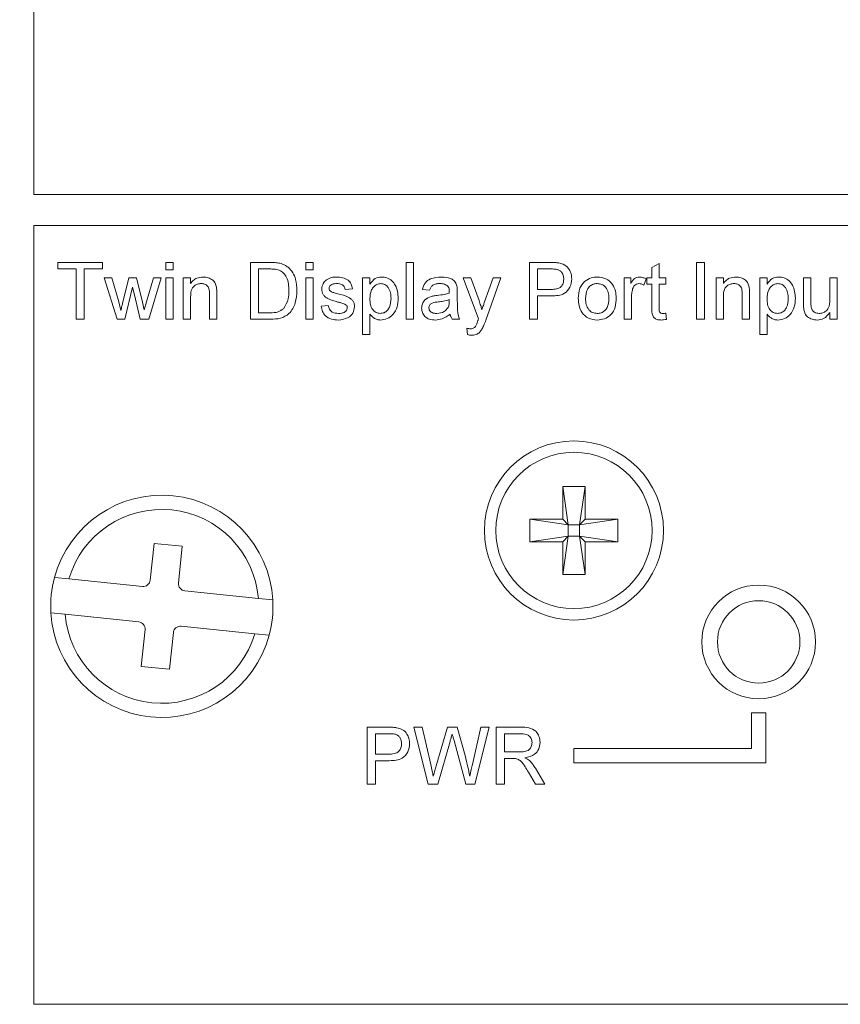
# Model space of a CAD drawing. Header units: millimetres. Extents: x 0 to 1118, y 0 to 864.
# Tile 92 of 256: x 161 to 168, y 414 to 423. Entities that reach past the tile are written whole.
import ezdxf

# ---------------------------------------------------------------- set-up
doc = ezdxf.new("R2010")
doc.units = ezdxf.units.MM
doc.dimstyles.new('SLDDIMSTYLE5', dxfattribs={"dimtxt": 0.18, "dimasz": 3.302, "dimexe": 0, "dimexo": 0.0625, "dimgap": 0, "dimtad": 0, "dimtih": 1, "dimtoh": 1, "dimdec": 0, "dimrnd": 1e-09, "dimzin": 0, "dimdsep": 46, "dimtxsty": 'Standard', "dimsah": 1, "dimcen": 0.09, "dimadec": 0, "dimazin": 0, "dimtfac": 3.302, "dimtdec": 0, "dimtofl": 0, "dimtmove": 0, "dimatfit": 3, "dimfxl": 1, "dimfrac": 2, "dimtolj": 1, "dimtzin": 0, "dimarcsym": 0})

msp = doc.modelspace()

# ---------------------------------------------------------------- linework, layer by layer
at = {"color": 7, "linetype": 'Continuous', "lineweight": 15}
for p, q in [((160.8722, 421.1499), (160.8722, 427.9999)), ((160.8722, 421.1499), (197.1222, 421.1499)), ((160.8722, 414.0262), (160.8722, 420.8762)), ((160.8722, 420.8762), (197.1222, 420.8762)), ((165.5234, 418.5812), (165.7209, 418.5812)), ((165.5234, 418.2925), (165.5234, 418.5812)), ((165.5234, 418.5812), (165.5728, 418.2431)), ((165.7209, 418.5812), (165.6715, 418.2431)), ((165.7209, 418.5812), (165.7209, 418.2925)), ((165.2347, 418.2925), (165.5234, 418.2925)), ((165.2347, 418.2925), (165.5728, 418.2431)), ((165.2347, 418.095), (165.2347, 418.2925)), ((165.5728, 418.2431), (165.5234, 418.2925)), ((165.7209, 418.2925), (165.6715, 418.2431)), ((166.0097, 418.2925), (165.6715, 418.2431)), ((165.7209, 418.2925), (166.0097, 418.2925)), ((166.0097, 418.2925), (166.0097, 418.095)), ((165.5728, 418.2431), (165.6715, 418.2431)), ((165.5728, 418.1443), (165.5728, 418.2431)), ((165.6715, 418.2431), (165.6715, 418.1443)), ((165.2347, 418.095), (165.5728, 418.1443)), ((165.5234, 418.095), (165.5728, 418.1443)), ((165.5234, 417.8062), (165.5728, 418.1443)), ((165.6715, 418.1443), (165.5728, 418.1443)), ((166.0097, 418.095), (165.6715, 418.1443)), ((165.6715, 418.1443), (165.7209, 418.095)), ((165.7209, 417.8062), (165.6715, 418.1443)), ((161.9287, 418.0799), (161.8953, 417.7566)), ((162.1773, 418.0542), (161.9287, 418.0799)), ((162.144, 417.7309), (162.1773, 418.0542)), ((165.5234, 418.095), (165.2347, 418.095)), ((165.5234, 417.8062), (165.5234, 418.095)), ((165.7209, 418.095), (165.7209, 417.8062)), ((166.0097, 418.095), (165.7209, 418.095)), ((161.1796, 417.7677), (161.0534, 417.7807)), ((161.8267, 417.7008), (161.1796, 417.7677)), ((165.7209, 417.8062), (165.5234, 417.8062)), ((162.8468, 417.5955), (162.1997, 417.6623)), ((162.973, 417.5825), (162.8468, 417.5955)), ((161.0213, 417.4698), (161.1475, 417.4568)), ((161.1475, 417.4568), (161.7946, 417.39)), ((162.1676, 417.3515), (162.8148, 417.2847)), ((161.8504, 417.3214), (161.817, 416.9981)), ((162.0657, 416.9725), (162.099, 417.2957)), ((162.8148, 417.2847), (162.941, 417.2716)), ((161.817, 416.9981), (162.0657, 416.9725)), ((160.8722, 414.0262), (197.1222, 414.0262))]:
    msp.add_line(p, q, dxfattribs=at)
at = {"color": 9, "linetype": 'Continuous', "lineweight": 0}
for p, q in [((161.0837, 420.4935), (161.0837, 420.5512)), ((161.0837, 420.5512), (161.4747, 420.5512)), ((161.4747, 420.5512), (161.4747, 420.4935)), ((162.0324, 420.4871), (162.0324, 420.5512)), ((162.0324, 420.5512), (162.0965, 420.5512)), ((162.0965, 420.5512), (162.0965, 420.4871)), ((162.776, 420.5512), (162.947, 420.5512)), ((162.776, 420.0512), (162.776, 420.5512)), ((163.2632, 420.4871), (163.2632, 420.5512)), ((163.2632, 420.5512), (163.3273, 420.5512)), ((163.3273, 420.5512), (163.3273, 420.4871)), ((164.1478, 420.5512), (164.2119, 420.5512)), ((164.1478, 420.0512), (164.1478, 420.5512)), ((164.2119, 420.5512), (164.2119, 420.0512)), ((165.2311, 420.5512), (165.4148, 420.5512)), ((165.2311, 420.0512), (165.2311, 420.5512)), ((166.3081, 420.5055), (166.3722, 420.542)), ((166.3722, 420.542), (166.3722, 420.4166)), ((166.6991, 420.5512), (166.7696, 420.5512)), ((166.6991, 420.0512), (166.6991, 420.5512)), ((166.7696, 420.5512), (166.7696, 420.0512)), ((161.244, 420.4935), (161.0837, 420.4935)), ((161.244, 420.0512), (161.244, 420.4935)), ((161.4747, 420.4935), (161.3145, 420.4935)), ((161.3145, 420.4935), (161.3145, 420.0512)), ((162.0965, 420.4871), (162.0324, 420.4871)), ((162.8465, 420.4935), (162.8465, 420.1089)), ((162.9479, 420.4935), (162.8465, 420.4935)), ((163.3273, 420.4871), (163.2632, 420.4871)), ((165.3017, 420.4935), (165.3017, 420.314)), ((165.421, 420.4935), (165.3017, 420.4935)), ((166.3081, 420.4166), (166.3081, 420.5055)), ((161.6048, 420.0512), (161.4908, 420.4166)), ((161.4908, 420.4166), (161.5575, 420.4166)), ((161.5575, 420.4166), (161.6186, 420.2036)), ((161.6539, 420.2004), (161.708, 420.4166)), ((161.708, 420.4166), (161.7743, 420.4166)), ((161.7743, 420.4166), (161.8281, 420.2016)), ((161.8623, 420.2041), (161.9239, 420.4166)), ((161.9908, 420.4166), (161.8825, 420.0512)), ((161.9239, 420.4166), (161.9908, 420.4166)), ((162.0324, 420.4166), (162.0965, 420.4166)), ((162.0324, 420.0512), (162.0324, 420.4166)), ((162.0965, 420.4166), (162.0965, 420.0512)), ((162.1863, 420.4166), (162.2504, 420.4166)), ((162.1863, 420.0512), (162.1863, 420.4166)), ((162.2504, 420.4166), (162.2504, 420.3656)), ((163.2632, 420.0512), (163.2632, 420.4166)), ((163.2632, 420.4166), (163.3273, 420.4166)), ((163.3273, 420.4166), (163.3273, 420.0512)), ((163.7632, 419.9166), (163.7632, 420.4166)), ((163.7632, 420.4166), (163.8273, 420.4166)), ((163.8273, 420.4166), (163.8273, 420.3586)), ((164.7824, 420.0543), (164.6478, 420.4166)), ((164.6478, 420.4166), (164.7156, 420.4166)), ((164.7156, 420.4166), (164.7873, 420.2159)), ((164.8361, 420.2036), (164.9106, 420.4166)), ((164.9781, 420.4166), (164.8472, 420.0426)), ((164.9106, 420.4166), (164.9781, 420.4166)), ((166.0645, 420.4166), (166.1222, 420.4166)), ((166.0645, 420.0512), (166.0645, 420.4166)), ((166.1222, 420.4166), (166.1222, 420.3656)), ((166.2568, 420.4058), (166.2367, 420.3502)), ((166.2632, 420.4166), (166.3081, 420.4166)), ((166.2632, 420.3589), (166.2632, 420.4166)), ((166.3081, 420.3589), (166.2632, 420.3589)), ((166.3081, 420.1538), (166.3081, 420.3589)), ((166.3722, 420.4166), (166.4299, 420.4166)), ((166.3722, 420.3589), (166.3722, 420.1515)), ((166.4299, 420.3589), (166.3722, 420.3589)), ((166.4299, 420.4166), (166.4299, 420.3589)), ((166.8722, 420.4166), (166.9363, 420.4166)), ((166.8722, 420.0512), (166.8722, 420.4166)), ((166.9363, 420.4166), (166.9363, 420.3656)), ((167.2568, 420.4166), (167.3209, 420.4166)), ((167.2568, 419.9166), (167.2568, 420.4166)), ((167.3209, 420.4166), (167.3209, 420.3586)), ((167.6414, 420.4166), (167.7055, 420.4166)), ((167.6414, 420.1913), (167.6414, 420.4166)), ((167.7055, 420.4166), (167.7055, 420.2178)), ((167.8722, 420.4166), (167.9363, 420.4166)), ((167.8722, 420.2246), (167.8722, 420.4166)), ((167.9363, 420.4166), (167.9363, 420.0512)), ((161.7408, 420.3322), (161.6734, 420.0512)), ((161.7558, 420.2662), (161.7408, 420.3322)), ((162.417, 420.0512), (162.417, 420.2693)), ((162.4811, 420.2747), (162.4811, 420.0512)), ((163.6735, 420.3204), (163.6093, 420.314)), ((164.3529, 420.3076), (164.2888, 420.314)), ((164.5965, 420.288), (164.5965, 420.2098)), ((165.3017, 420.314), (165.4222, 420.314)), ((167.1029, 420.0512), (167.1029, 420.2693)), ((167.167, 420.2747), (167.167, 420.0512)), ((161.6186, 420.2036), (161.637, 420.1272)), ((161.808, 420.0512), (161.7558, 420.2662)), ((161.8281, 420.2016), (161.8433, 420.1348)), ((161.8433, 420.1348), (161.8623, 420.2041)), ((162.2504, 420.2471), (162.2504, 420.0512)), ((164.5257, 420.2056), (164.526, 420.2242)), ((165.4242, 420.2563), (165.3017, 420.2563)), ((165.3017, 420.2563), (165.3017, 420.0512)), ((166.1286, 420.2453), (166.1286, 420.0512)), ((166.9363, 420.2471), (166.9363, 420.0512)), ((162.8465, 420.1089), (162.9496, 420.1089)), ((163.3978, 420.1666), (163.4619, 420.173)), ((163.8273, 420.097), (163.8273, 419.9166)), ((166.4299, 420.1041), (166.4363, 420.0503)), ((167.3209, 420.097), (167.3209, 419.9166)), ((167.8722, 420.0512), (167.8722, 420.1109)), ((161.3145, 420.0512), (161.244, 420.0512)), ((161.6734, 420.0512), (161.6048, 420.0512)), ((161.8825, 420.0512), (161.808, 420.0512)), ((162.0965, 420.0512), (162.0324, 420.0512)), ((162.2504, 420.0512), (162.1863, 420.0512)), ((162.4811, 420.0512), (162.417, 420.0512)), ((162.9551, 420.0512), (162.776, 420.0512)), ((163.3273, 420.0512), (163.2632, 420.0512)), ((164.2119, 420.0512), (164.1478, 420.0512)), ((164.6158, 420.0512), (164.5517, 420.0512)), ((165.3017, 420.0512), (165.2311, 420.0512)), ((166.1286, 420.0512), (166.0645, 420.0512)), ((166.7696, 420.0512), (166.6991, 420.0512)), ((166.9363, 420.0512), (166.8722, 420.0512)), ((167.167, 420.0512), (167.1029, 420.0512)), ((167.9363, 420.0512), (167.8722, 420.0512)), ((164.6863, 419.9174), (164.6799, 419.9732)), ((163.8273, 419.9166), (163.7632, 419.9166)), ((167.3209, 419.9166), (167.2568, 419.9166)), ((167.3097, 416.5887), (167.1847, 416.5887)), ((167.1847, 416.5887), (167.1847, 416.2762)), ((167.3097, 416.1512), (167.3097, 416.5887)), ((163.8049, 416.4637), (163.9886, 416.4637)), ((163.8049, 415.9637), (163.8049, 416.4637)), ((164.2151, 416.4637), (164.2879, 416.4637)), ((164.341, 415.9637), (164.2151, 416.4637)), ((164.2879, 416.4637), (164.3622, 416.1348)), ((164.4107, 416.1224), (164.5095, 416.4637)), ((164.5095, 416.4637), (164.5943, 416.4637)), ((164.5943, 416.4637), (164.6657, 416.2132)), ((164.7287, 416.1367), (164.8026, 416.4637)), ((164.8754, 416.4637), (164.7494, 415.9637)), ((164.8026, 416.4637), (164.8754, 416.4637)), ((164.9395, 415.9637), (164.9395, 416.4637)), ((164.9395, 416.4637), (165.1564, 416.4637)), ((163.9948, 416.406), (163.8754, 416.406)), ((163.8754, 416.406), (163.8754, 416.2265)), ((165.159, 416.406), (165.01, 416.406)), ((165.01, 416.406), (165.01, 416.2457)), ((164.5327, 416.3378), (164.4245, 415.9637)), ((164.6718, 415.9637), (164.5674, 416.3458)), ((163.8754, 416.2265), (163.996, 416.2265)), ((165.01, 416.2457), (165.1439, 416.2457)), ((167.1847, 416.2762), (165.6222, 416.2762)), ((165.6222, 416.2762), (165.6222, 416.1512)), ((163.9979, 416.1688), (163.8754, 416.1688)), ((163.8754, 416.1688), (163.8754, 415.9637)), ((165.0822, 416.188), (165.01, 416.188)), ((165.01, 416.188), (165.01, 415.9637)), ((165.6222, 416.1512), (167.3097, 416.1512)), ((165.2842, 415.9637), (165.2219, 416.0692)), ((165.283, 416.1017), (165.3651, 415.9637)), ((163.8754, 415.9637), (163.8049, 415.9637)), ((164.4245, 415.9637), (164.341, 415.9637)), ((164.7494, 415.9637), (164.6718, 415.9637)), ((165.01, 415.9637), (164.9395, 415.9637)), ((165.3651, 415.9637), (165.2842, 415.9637))]:
    msp.add_line(p, q, dxfattribs=at)
at = {"color": 7, "linetype": 'Continuous', "lineweight": 15}
for centre, radius in [((165.6222, 418.1937), 0.7875), ((165.6222, 418.1937), 0.6875), ((167.2472, 417.2137), 0.5), ((167.2472, 417.2137), 0.3625)]:
    msp.add_circle(centre, radius, dxfattribs=at)
for centre, radius, start, end in [((161.9972, 417.5262), 0.9775, 3.30348, 164.9075), ((161.9972, 417.5262), 0.8525, 4.66662, 163.54436), ((161.9972, 417.5262), 0.9775, 164.9075, 183.30348), ((161.8331, 417.763), 0.0625, 264.10549, 354.10549), ((162.2061, 417.7245), 0.0625, 174.10549, 264.10549), ((161.9972, 417.5262), 0.9775, 344.9075, 3.30348), ((161.9972, 417.5262), 0.9775, 183.30348, 344.9075), ((161.9972, 417.5262), 0.8525, 184.66662, 343.54436), ((161.7882, 417.3278), 0.0625, 354.10549, 84.10549), ((162.1612, 417.2893), 0.0625, 84.10549, 174.10549)]:
    msp.add_arc(centre, radius, start, end, dxfattribs=at)
at = {"color": 9, "linetype": 'Continuous', "lineweight": 0}
for points, knots in [([(162.947, 420.5512), (162.9636, 420.5511), (162.9932, 420.551), (163.0225, 420.5461), (163.0353, 420.544)], [0, 0, 0, 0, 0.560192, 1, 1, 1, 1]), ([(163.0353, 420.544), (163.0501, 420.5397), (163.0766, 420.5321), (163.0984, 420.5155), (163.108, 420.5082)], [0, 0, 0, 0, 0.559847, 1, 1, 1, 1]), ([(165.4148, 420.5512), (165.4287, 420.5511), (165.4535, 420.551), (165.4781, 420.5479), (165.489, 420.5465)], [0, 0, 0, 0, 0.560126, 1, 1, 1, 1]), ([(165.489, 420.5465), (165.5071, 420.542), (165.5432, 420.5332), (165.5805, 420.4948), (165.5998, 420.4509), (165.6019, 420.4219), (165.6029, 420.4074)], [0, 0, 0, 0, 0.280026, 0.55891, 0.779398, 1, 1, 1, 1]), ([(163.0305, 420.4832), (163.0153, 420.4869), (162.9881, 420.4935), (162.9602, 420.4935), (162.9479, 420.4935)], [0, 0, 0, 0, 0.5592592, 1, 1, 1, 1]), ([(163.1158, 420.305), (163.1135, 420.3446), (163.1104, 420.4), (163.0704, 420.4597), (163.0438, 420.4753), (163.0305, 420.4832)], [0, 0, 0, 0, 0.559149, 0.780038, 1, 1, 1, 1]), ([(163.108, 420.5082), (163.1227, 420.493), (163.1522, 420.4625), (163.1807, 420.3911), (163.1842, 420.337), (163.1863, 420.3039)], [0, 0, 0, 0, 0.2797639, 0.5599269, 1, 1, 1, 1]), ([(165.4786, 420.4891), (165.468, 420.4907), (165.4489, 420.4936), (165.4295, 420.4935), (165.421, 420.4935)], [0, 0, 0, 0, 0.5595926, 1, 1, 1, 1]), ([(165.5324, 420.4054), (165.5318, 420.4154), (165.5305, 420.4354), (165.5182, 420.4609), (165.5006, 420.4802), (165.4859, 420.4861), (165.4786, 420.4891)], [0, 0, 0, 0, 0.280261, 0.560064, 0.78015, 1, 1, 1, 1]), ([(162.2504, 420.3656), (162.2579, 420.3752), (162.2729, 420.3945), (162.3108, 420.4183), (162.3424, 420.4212), (162.3617, 420.423)], [0, 0, 0, 0, 0.280559, 0.560831, 1, 1, 1, 1]), ([(162.3438, 420.3653), (162.3331, 420.3644), (162.3117, 420.3626), (162.2826, 420.3472), (162.252, 420.3103), (162.251, 420.2732), (162.2504, 420.2471)], [0, 0, 0, 0, 0.187267, 0.374348, 0.560535, 1, 1, 1, 1]), ([(162.417, 420.2693), (162.4169, 420.2823), (162.4168, 420.308), (162.4036, 420.3434), (162.3743, 420.3625), (162.354, 420.3644), (162.3438, 420.3653)], [0, 0, 0, 0, 0.2816739, 0.5597766, 0.7795873, 1, 1, 1, 1]), ([(162.3617, 420.423), (162.3766, 420.4217), (162.4064, 420.4193), (162.4448, 420.4001), (162.4688, 420.3688), (162.4748, 420.346), (162.4778, 420.3346)], [0, 0, 0, 0, 0.280228, 0.55997, 0.779631, 1, 1, 1, 1]), ([(163.4042, 420.317), (163.4066, 420.3347), (163.4109, 420.3663), (163.4341, 420.3878), (163.4444, 420.3973)], [0, 0, 0, 0, 0.55893, 1, 1, 1, 1]), ([(163.4444, 420.3973), (163.4601, 420.4057), (163.4882, 420.4207), (163.5199, 420.4223), (163.5338, 420.423)], [0, 0, 0, 0, 0.558943, 1, 1, 1, 1]), ([(163.5385, 420.3653), (163.523, 420.3649), (163.4997, 420.3644), (163.4776, 420.3481), (163.4694, 420.335), (163.4687, 420.3273), (163.4683, 420.3235)], [0, 0, 0, 0, 0.4997555, 0.7490898, 0.8745907, 1, 1, 1, 1]), ([(163.5338, 420.423), (163.5518, 420.4219), (163.5876, 420.4197), (163.6356, 420.4002), (163.6651, 420.3622), (163.6707, 420.3344), (163.6735, 420.3204)], [0, 0, 0, 0, 0.280728, 0.560417, 0.779447, 1, 1, 1, 1]), ([(163.6093, 420.314), (163.6071, 420.3228), (163.6025, 420.3405), (163.5764, 420.3626), (163.5529, 420.3643), (163.5385, 420.3653)], [0, 0, 0, 0, 0.280295, 0.560218, 1, 1, 1, 1]), ([(163.8273, 420.3586), (163.8414, 420.3789), (163.8666, 420.4151), (163.9098, 420.4206), (163.9289, 420.423)], [0, 0, 0, 0, 0.560161, 1, 1, 1, 1]), ([(163.9217, 420.3653), (163.9104, 420.3637), (163.8875, 420.3606), (163.8604, 420.3382), (163.8314, 420.2973), (163.829, 420.2583), (163.8273, 420.2309)], [0, 0, 0, 0, 0.186311, 0.373283, 0.560513, 1, 1, 1, 1]), ([(164.0132, 420.2357), (164.0126, 420.2523), (164.0113, 420.2854), (163.9931, 420.3289), (163.9608, 420.3595), (163.9348, 420.3633), (163.9217, 420.3653)], [0, 0, 0, 0, 0.2812814, 0.5609507, 0.7809137, 1, 1, 1, 1]), ([(163.9289, 420.423), (163.9456, 420.4215), (163.9789, 420.4186), (164.0226, 420.3915), (164.0677, 420.3332), (164.0734, 420.2764), (164.0773, 420.2366)], [0, 0, 0, 0, 0.187094, 0.374053, 0.561104, 1, 1, 1, 1]), ([(164.2888, 420.314), (164.2947, 420.3339), (164.3064, 420.3735), (164.3697, 420.4178), (164.4222, 420.421), (164.4544, 420.423)], [0, 0, 0, 0, 0.28043, 0.559303, 1, 1, 1, 1]), ([(164.4429, 420.3653), (164.4319, 420.3649), (164.4102, 420.3642), (164.3799, 420.3546), (164.3614, 420.332), (164.3557, 420.3157), (164.3529, 420.3076)], [0, 0, 0, 0, 0.280855, 0.559743, 0.779493, 1, 1, 1, 1]), ([(164.5095, 420.3459), (164.4979, 420.3526), (164.4772, 420.3646), (164.4534, 420.3651), (164.4429, 420.3653)], [0, 0, 0, 0, 0.557891, 1, 1, 1, 1]), ([(164.4544, 420.423), (164.4878, 420.4212), (164.5343, 420.4187), (164.5822, 420.3804), (164.5897, 420.3554), (164.5934, 420.3428)], [0, 0, 0, 0, 0.559243, 0.779194, 1, 1, 1, 1]), ([(165.4222, 420.314), (165.4376, 420.3145), (165.4681, 420.3156), (165.5091, 420.3337), (165.53, 420.3693), (165.5316, 420.3934), (165.5324, 420.4054)], [0, 0, 0, 0, 0.281394, 0.559752, 0.779354, 1, 1, 1, 1]), ([(165.6029, 420.4074), (165.6003, 420.3824), (165.595, 420.3325), (165.5312, 420.2604), (165.4648, 420.2578), (165.4242, 420.2563)], [0, 0, 0, 0, 0.280751, 0.559711, 1, 1, 1, 1]), ([(165.6606, 420.2339), (165.6621, 420.2653), (165.6646, 420.3212), (165.7001, 420.364), (165.7156, 420.3828)], [0, 0, 0, 0, 0.560964, 1, 1, 1, 1]), ([(165.7156, 420.3828), (165.7346, 420.3959), (165.7685, 420.4195), (165.8094, 420.4219), (165.8275, 420.423)], [0, 0, 0, 0, 0.559017, 1, 1, 1, 1]), ([(165.8275, 420.3653), (165.8157, 420.3643), (165.7923, 420.3622), (165.7616, 420.3432), (165.7292, 420.3026), (165.7266, 420.2623), (165.7247, 420.2341)], [0, 0, 0, 0, 0.187144, 0.37403, 0.561094, 1, 1, 1, 1]), ([(165.8275, 420.423), (165.8538, 420.4201), (165.9063, 420.4143), (165.9634, 420.363), (165.9907, 420.3007), (165.9929, 420.2596), (165.994, 420.239)], [0, 0, 0, 0, 0.279557, 0.558597, 0.77899, 1, 1, 1, 1]), ([(165.9299, 420.236), (165.9291, 420.2534), (165.9275, 420.2881), (165.905, 420.3324), (165.8685, 420.3608), (165.8412, 420.3638), (165.8275, 420.3653)], [0, 0, 0, 0, 0.281064, 0.56032, 0.780183, 1, 1, 1, 1]), ([(166.1222, 420.3656), (166.1318, 420.3819), (166.1451, 420.4046), (166.1749, 420.421), (166.1895, 420.4223), (166.1968, 420.423)], [0, 0, 0, 0, 0.5596, 0.779781, 1, 1, 1, 1]), ([(166.1943, 420.3653), (166.187, 420.3644), (166.1724, 420.3626), (166.1505, 420.3466), (166.143, 420.3291), (166.1385, 420.3185)], [0, 0, 0, 0, 0.280342, 0.5609159, 1, 1, 1, 1]), ([(166.2367, 420.3502), (166.2294, 420.3549), (166.2164, 420.3632), (166.201, 420.3646), (166.1943, 420.3653)], [0, 0, 0, 0, 0.560107, 1, 1, 1, 1]), ([(166.1968, 420.423), (166.2086, 420.4218), (166.2297, 420.4198), (166.2485, 420.4101), (166.2568, 420.4058)], [0, 0, 0, 0, 0.5595238, 1, 1, 1, 1]), ([(166.9363, 420.3656), (166.9438, 420.3752), (166.9588, 420.3945), (166.9967, 420.4183), (167.0283, 420.4212), (167.0475, 420.423)], [0, 0, 0, 0, 0.280559, 0.560831, 1, 1, 1, 1]), ([(167.0297, 420.3653), (167.019, 420.3644), (166.9976, 420.3626), (166.9685, 420.3472), (166.9379, 420.3103), (166.9369, 420.2732), (166.9363, 420.2471)], [0, 0, 0, 0, 0.187267, 0.374348, 0.560535, 1, 1, 1, 1]), ([(167.1029, 420.2693), (167.1028, 420.2823), (167.1026, 420.308), (167.0895, 420.3434), (167.0602, 420.3625), (167.0399, 420.3644), (167.0297, 420.3653)], [0, 0, 0, 0, 0.2816739, 0.5597766, 0.7795873, 1, 1, 1, 1]), ([(167.0475, 420.423), (167.0625, 420.4217), (167.0923, 420.4193), (167.1307, 420.4001), (167.1547, 420.3688), (167.1607, 420.346), (167.1637, 420.3346)], [0, 0, 0, 0, 0.280228, 0.55997, 0.779631, 1, 1, 1, 1]), ([(167.3209, 420.3586), (167.335, 420.3789), (167.3602, 420.4151), (167.4034, 420.4206), (167.4224, 420.423)], [0, 0, 0, 0, 0.560161, 1, 1, 1, 1]), ([(167.4153, 420.3653), (167.4039, 420.3637), (167.3811, 420.3606), (167.3539, 420.3382), (167.325, 420.2973), (167.3226, 420.2583), (167.3209, 420.2309)], [0, 0, 0, 0, 0.18631, 0.373297, 0.560515, 1, 1, 1, 1]), ([(167.5068, 420.2357), (167.5061, 420.2523), (167.5049, 420.2854), (167.4867, 420.3289), (167.4544, 420.3595), (167.4284, 420.3633), (167.4153, 420.3653)], [0, 0, 0, 0, 0.281283, 0.560965, 0.780931, 1, 1, 1, 1]), ([(167.4224, 420.423), (167.4391, 420.4215), (167.4725, 420.4186), (167.5162, 420.3915), (167.5613, 420.3332), (167.5669, 420.2764), (167.5709, 420.2366)], [0, 0, 0, 0, 0.18708, 0.374052, 0.561103, 1, 1, 1, 1]), ([(162.4778, 420.3346), (162.479, 420.3235), (162.4811, 420.3036), (162.4811, 420.2835), (162.4811, 420.2747)], [0, 0, 0, 0, 0.559791, 1, 1, 1, 1]), ([(163.1863, 420.3039), (163.1838, 420.2674), (163.1787, 420.1946), (163.1278, 420.1005), (163.0415, 420.0547), (162.984, 420.0524), (162.9551, 420.0512)], [0, 0, 0, 0, 0.280839, 0.559948, 0.779069, 1, 1, 1, 1]), ([(163.0677, 420.1442), (163.0844, 420.1719), (163.1144, 420.2217), (163.1153, 420.2794), (163.1158, 420.305)], [0, 0, 0, 0, 0.557452, 1, 1, 1, 1]), ([(163.5464, 420.2027), (163.5139, 420.211), (163.4733, 420.2213), (163.4318, 420.2493), (163.4102, 420.2753), (163.4066, 420.3003), (163.4042, 420.317)], [0, 0, 0, 0, 0.501313, 0.626584, 0.751812, 1, 1, 1, 1]), ([(163.4683, 420.3235), (163.4687, 420.3196), (163.4694, 420.3127), (163.4733, 420.3069), (163.475, 420.3044)], [0, 0, 0, 0, 0.559226, 1, 1, 1, 1]), ([(163.475, 420.3044), (163.4785, 420.3009), (163.4847, 420.2947), (163.4926, 420.2913), (163.4962, 420.2898)], [0, 0, 0, 0, 0.559114, 1, 1, 1, 1]), ([(163.4962, 420.2898), (163.5052, 420.287), (163.5213, 420.2821), (163.5375, 420.2777), (163.5446, 420.2757)], [0, 0, 0, 0, 0.56, 1, 1, 1, 1]), ([(163.5446, 420.2757), (163.5779, 420.2672), (163.6195, 420.2565), (163.6634, 420.2296), (163.6806, 420.2104), (163.6912, 420.1865), (163.6922, 420.1695), (163.6927, 420.1609)], [0, 0, 0, 0, 0.500456, 0.625405, 0.750274, 0.875068, 1, 1, 1, 1]), ([(164.42, 420.2609), (164.4401, 420.2634), (164.4758, 420.2679), (164.5105, 420.2777), (164.5257, 420.2819)], [0, 0, 0, 0, 0.56018, 1, 1, 1, 1]), ([(164.526, 420.2969), (164.5258, 420.3071), (164.5254, 420.3254), (164.5143, 420.3397), (164.5095, 420.3459)], [0, 0, 0, 0, 0.5618991, 1, 1, 1, 1]), ([(164.5257, 420.2819), (164.5257, 420.2832), (164.5258, 420.2857), (164.5259, 420.2906), (164.526, 420.2944), (164.526, 420.2969)], [0, 0, 0, 0, 0.2500873, 0.5001745, 1, 1, 1, 1]), ([(164.5934, 420.3428), (164.5945, 420.3326), (164.5965, 420.3144), (164.5965, 420.2961), (164.5965, 420.288)], [0, 0, 0, 0, 0.559816, 1, 1, 1, 1]), ([(166.1385, 420.3185), (166.1352, 420.305), (166.1294, 420.2809), (166.1288, 420.2562), (166.1286, 420.2453)], [0, 0, 0, 0, 0.559889, 1, 1, 1, 1]), ([(167.1637, 420.3346), (167.1649, 420.3235), (167.167, 420.3036), (167.167, 420.2835), (167.167, 420.2747)], [0, 0, 0, 0, 0.559791, 1, 1, 1, 1]), ([(161.637, 420.1272), (161.6401, 420.1409), (161.6458, 420.1653), (161.6514, 420.1897), (161.6539, 420.2004)], [0, 0, 0, 0, 0.559985, 1, 1, 1, 1]), ([(163.6066, 420.184), (163.5956, 420.1881), (163.5758, 420.1953), (163.5554, 420.2005), (163.5464, 420.2027)], [0, 0, 0, 0, 0.559785, 1, 1, 1, 1]), ([(163.6286, 420.1544), (163.6282, 420.1581), (163.6274, 420.1654), (163.6197, 420.1764), (163.6116, 420.1811), (163.6066, 420.184)], [0, 0, 0, 0, 0.27974, 0.559823, 1, 1, 1, 1]), ([(163.8273, 420.2309), (163.8279, 420.2143), (163.8292, 420.1812), (163.847, 420.1375), (163.88, 420.1077), (163.9061, 420.1042), (163.9191, 420.1025)], [0, 0, 0, 0, 0.281227, 0.560755, 0.780652, 1, 1, 1, 1]), ([(163.9191, 420.1025), (163.9306, 420.1038), (163.9534, 420.1064), (163.9815, 420.1277), (164.0099, 420.1692), (164.0119, 420.2083), (164.0132, 420.2357)], [0, 0, 0, 0, 0.186589, 0.373416, 0.56033, 1, 1, 1, 1]), ([(164.0773, 420.2366), (164.0754, 420.2107), (164.0717, 420.1592), (164.0372, 420.0936), (163.982, 420.0528), (163.9416, 420.0474), (163.9213, 420.0448)], [0, 0, 0, 0, 0.280751, 0.560277, 0.780163, 1, 1, 1, 1]), ([(164.2824, 420.148), (164.2838, 420.1615), (164.2866, 420.1885), (164.3147, 420.2304), (164.3474, 420.2436), (164.3674, 420.2517)], [0, 0, 0, 0, 0.280455, 0.560984, 1, 1, 1, 1]), ([(164.4296, 420.2043), (164.4113, 420.2024), (164.3884, 420.2), (164.3642, 420.1871), (164.3545, 420.1774), (164.3478, 420.1652), (164.347, 420.1562), (164.3465, 420.1516)], [0, 0, 0, 0, 0.500268, 0.625329, 0.750269, 0.875145, 1, 1, 1, 1]), ([(164.3674, 420.2517), (164.3771, 420.2538), (164.3945, 420.2577), (164.4123, 420.2599), (164.42, 420.2609)], [0, 0, 0, 0, 0.55993, 1, 1, 1, 1]), ([(164.526, 420.2242), (164.5083, 420.2193), (164.4766, 420.2104), (164.4439, 420.2062), (164.4296, 420.2043)], [0, 0, 0, 0, 0.559747, 1, 1, 1, 1]), ([(164.5162, 420.1549), (164.5195, 420.1641), (164.5254, 420.1805), (164.5256, 420.1979), (164.5257, 420.2056)], [0, 0, 0, 0, 0.558997, 1, 1, 1, 1]), ([(164.5965, 420.2098), (164.5966, 420.1964), (164.5968, 420.1695), (164.5967, 420.1157), (164.6082, 420.0769), (164.6158, 420.0512)], [0, 0, 0, 0, 0.25131, 0.502663, 1, 1, 1, 1]), ([(164.7873, 420.2159), (164.7925, 420.2011), (164.8017, 420.1747), (164.809, 420.1476), (164.8123, 420.1357)], [0, 0, 0, 0, 0.559966, 1, 1, 1, 1]), ([(164.8123, 420.1357), (164.8167, 420.1484), (164.8246, 420.171), (164.8326, 420.1937), (164.8361, 420.2036)], [0, 0, 0, 0, 0.559999, 1, 1, 1, 1]), ([(165.8275, 420.0448), (165.8007, 420.0476), (165.7471, 420.0533), (165.6889, 420.1063), (165.6637, 420.171), (165.6617, 420.2129), (165.6606, 420.2339)], [0, 0, 0, 0, 0.279616, 0.558369, 0.778857, 1, 1, 1, 1]), ([(165.7247, 420.2341), (165.7255, 420.2164), (165.727, 420.1813), (165.7486, 420.1356), (165.7859, 420.1069), (165.8136, 420.1039), (165.8275, 420.1025)], [0, 0, 0, 0, 0.281131, 0.56038, 0.780159, 1, 1, 1, 1]), ([(165.994, 420.239), (165.9931, 420.2117), (165.9913, 420.1575), (165.9522, 420.089), (165.8913, 420.0511), (165.8488, 420.0469), (165.8275, 420.0448)], [0, 0, 0, 0, 0.281032, 0.55951, 0.779596, 1, 1, 1, 1]), ([(165.8275, 420.1025), (165.8394, 420.1035), (165.8631, 420.1056), (165.8936, 420.1255), (165.9258, 420.1668), (165.9282, 420.2075), (165.9299, 420.236)], [0, 0, 0, 0, 0.18705, 0.373945, 0.56098, 1, 1, 1, 1]), ([(167.3209, 420.2309), (167.3215, 420.2143), (167.3228, 420.1812), (167.3406, 420.1375), (167.3736, 420.1077), (167.3997, 420.1042), (167.4127, 420.1025)], [0, 0, 0, 0, 0.281224, 0.560739, 0.780634, 1, 1, 1, 1]), ([(167.4127, 420.1025), (167.4242, 420.1038), (167.447, 420.1064), (167.4751, 420.1277), (167.5035, 420.1692), (167.5054, 420.2083), (167.5068, 420.2357)], [0, 0, 0, 0, 0.186573, 0.373403, 0.560321, 1, 1, 1, 1]), ([(167.5709, 420.2366), (167.569, 420.2107), (167.5653, 420.1592), (167.5308, 420.0936), (167.4756, 420.0528), (167.4352, 420.0474), (167.4149, 420.0448)], [0, 0, 0, 0, 0.280752, 0.560278, 0.780164, 1, 1, 1, 1]), ([(167.645, 420.1338), (167.6437, 420.1445), (167.6414, 420.1636), (167.6414, 420.1828), (167.6414, 420.1913)], [0, 0, 0, 0, 0.559841, 1, 1, 1, 1]), ([(167.7055, 420.2178), (167.7055, 420.2125), (167.7056, 420.2017), (167.7059, 420.1803), (167.7079, 420.1644), (167.7092, 420.1537)], [0, 0, 0, 0, 0.250412, 0.500863, 1, 1, 1, 1]), ([(167.7783, 420.1025), (167.7892, 420.1035), (167.8111, 420.1057), (167.8406, 420.1219), (167.8714, 420.16), (167.8718, 420.198), (167.8722, 420.2246)], [0, 0, 0, 0, 0.187114, 0.374246, 0.560833, 1, 1, 1, 1]), ([(162.9496, 420.1089), (162.9739, 420.1089), (163.0171, 420.1089), (163.0523, 420.1335), (163.0677, 420.1442)], [0, 0, 0, 0, 0.561861, 1, 1, 1, 1]), ([(163.5496, 420.0448), (163.5293, 420.0457), (163.4889, 420.0476), (163.4372, 420.0754), (163.4082, 420.12), (163.4013, 420.151), (163.3978, 420.1666)], [0, 0, 0, 0, 0.280735, 0.559301, 0.779314, 1, 1, 1, 1]), ([(163.4619, 420.173), (163.4645, 420.1614), (163.4696, 420.1384), (163.5007, 420.1066), (163.5315, 420.104), (163.5503, 420.1025)], [0, 0, 0, 0, 0.281314, 0.56106, 1, 1, 1, 1]), ([(163.6927, 420.1609), (163.6896, 420.1417), (163.6834, 420.1033), (163.6298, 420.0534), (163.58, 420.0481), (163.5496, 420.0448)], [0, 0, 0, 0, 0.2799295, 0.5600385, 1, 1, 1, 1]), ([(163.5503, 420.1025), (163.5601, 420.1028), (163.5796, 420.1035), (163.6056, 420.1132), (163.6246, 420.1314), (163.6273, 420.1468), (163.6286, 420.1544)], [0, 0, 0, 0, 0.281173, 0.560941, 0.781103, 1, 1, 1, 1]), ([(163.9213, 420.0448), (163.9109, 420.0455), (163.89, 420.0471), (163.8556, 420.064), (163.838, 420.0845), (163.8273, 420.097)], [0, 0, 0, 0, 0.280387, 0.560576, 1, 1, 1, 1]), ([(164.402, 420.0448), (164.3853, 420.0457), (164.3519, 420.0476), (164.3104, 420.0719), (164.2858, 420.1086), (164.2836, 420.1349), (164.2824, 420.148)], [0, 0, 0, 0, 0.280814, 0.559688, 0.779694, 1, 1, 1, 1]), ([(164.3465, 420.1516), (164.3472, 420.1456), (164.3486, 420.1336), (164.3599, 420.1189), (164.3819, 420.1045), (164.4023, 420.1033), (164.4166, 420.1025)], [0, 0, 0, 0, 0.186568, 0.373456, 0.560593, 1, 1, 1, 1]), ([(164.5324, 420.096), (164.5106, 420.0797), (164.4715, 420.0507), (164.4232, 420.0466), (164.402, 420.0448)], [0, 0, 0, 0, 0.559959, 1, 1, 1, 1]), ([(164.4166, 420.1025), (164.4392, 420.1052), (164.4795, 420.1102), (164.505, 420.1413), (164.5162, 420.1549)], [0, 0, 0, 0, 0.559753, 1, 1, 1, 1]), ([(164.5517, 420.0512), (164.5466, 420.0589), (164.5375, 420.0728), (164.534, 420.0889), (164.5324, 420.096)], [0, 0, 0, 0, 0.5597053, 1, 1, 1, 1]), ([(166.3911, 420.0448), (166.381, 420.0451), (166.3609, 420.0458), (166.332, 420.0575), (166.3043, 420.0941), (166.3065, 420.1292), (166.3081, 420.1538)], [0, 0, 0, 0, 0.187438, 0.373823, 0.559465, 1, 1, 1, 1]), ([(166.3722, 420.1515), (166.3714, 420.1395), (166.3703, 420.1244), (166.3803, 420.1099), (166.39, 420.1031), (166.3988, 420.1027), (166.4047, 420.1025)], [0, 0, 0, 0, 0.499596, 0.625242, 0.75038, 1, 1, 1, 1]), ([(166.4047, 420.1025), (166.4094, 420.1026), (166.4178, 420.1029), (166.4262, 420.1037), (166.4299, 420.1041)], [0, 0, 0, 0, 0.559922, 1, 1, 1, 1]), ([(167.4149, 420.0448), (167.4045, 420.0455), (167.3835, 420.0471), (167.3492, 420.064), (167.3316, 420.0845), (167.3209, 420.097)], [0, 0, 0, 0, 0.2803617, 0.5605877, 1, 1, 1, 1]), ([(167.7611, 420.0448), (167.7462, 420.0461), (167.7163, 420.0488), (167.6782, 420.0685), (167.6537, 420.0995), (167.6479, 420.1223), (167.645, 420.1338)], [0, 0, 0, 0, 0.2802903, 0.5601854, 0.7796101, 1, 1, 1, 1]), ([(167.7092, 420.1537), (167.712, 420.1454), (167.7177, 420.1289), (167.7418, 420.1068), (167.7645, 420.1041), (167.7783, 420.1025)], [0, 0, 0, 0, 0.280862, 0.561176, 1, 1, 1, 1]), ([(167.8722, 420.1109), (167.8561, 420.09), (167.8275, 420.0528), (167.7814, 420.0472), (167.7611, 420.0448)], [0, 0, 0, 0, 0.559458, 1, 1, 1, 1]), ([(164.7603, 419.9937), (164.7639, 420.0021), (164.7703, 420.017), (164.7752, 420.0325), (164.7774, 420.0394)], [0, 0, 0, 0, 0.559762, 1, 1, 1, 1]), ([(164.7774, 420.0394), (164.7778, 420.0406), (164.7787, 420.0431), (164.7803, 420.0481), (164.7816, 420.0518), (164.7824, 420.0543)], [0, 0, 0, 0, 0.250018, 0.499998, 1, 1, 1, 1]), ([(164.8472, 420.0426), (164.8415, 420.0278), (164.8313, 420.0016), (164.8186, 419.9764), (164.813, 419.9653)], [0, 0, 0, 0, 0.560093, 1, 1, 1, 1]), ([(166.4363, 420.0503), (166.4279, 420.0486), (166.413, 420.0456), (166.3978, 420.045), (166.3911, 420.0448)], [0, 0, 0, 0, 0.560072, 1, 1, 1, 1]), ([(164.6799, 419.9732), (164.6858, 419.9716), (164.6963, 419.9688), (164.7072, 419.9681), (164.712, 419.9678)], [0, 0, 0, 0, 0.560179, 1, 1, 1, 1]), ([(164.712, 419.9678), (164.7174, 419.9681), (164.7281, 419.9685), (164.7467, 419.9755), (164.7551, 419.9868), (164.7603, 419.9937)], [0, 0, 0, 0, 0.281156, 0.561512, 1, 1, 1, 1]), ([(164.813, 419.9653), (164.8075, 419.9567), (164.7967, 419.9396), (164.7682, 419.9151), (164.7417, 419.912), (164.7255, 419.9101)], [0, 0, 0, 0, 0.281281, 0.561861, 1, 1, 1, 1]), ([(164.7255, 419.9101), (164.7181, 419.9107), (164.7047, 419.9116), (164.6919, 419.9156), (164.6863, 419.9174)], [0, 0, 0, 0, 0.559688, 1, 1, 1, 1]), ([(163.9886, 416.4637), (164.0024, 416.4636), (164.0273, 416.4635), (164.0519, 416.4604), (164.0627, 416.459)], [0, 0, 0, 0, 0.560076, 1, 1, 1, 1]), ([(164.0627, 416.459), (164.0808, 416.4545), (164.117, 416.4457), (164.1542, 416.4073), (164.1736, 416.3634), (164.1756, 416.3344), (164.1767, 416.3199)], [0, 0, 0, 0, 0.28001, 0.55891, 0.779393, 1, 1, 1, 1]), ([(165.1564, 416.4637), (165.1795, 416.4634), (165.2252, 416.4629), (165.2868, 416.4357), (165.3186, 416.3829), (165.3223, 416.3469), (165.3241, 416.3289)], [0, 0, 0, 0, 0.281672, 0.559197, 0.779411, 1, 1, 1, 1]), ([(164.0524, 416.4016), (164.0417, 416.4032), (164.0226, 416.4061), (164.0033, 416.406), (163.9948, 416.406)], [0, 0, 0, 0, 0.559564, 1, 1, 1, 1]), ([(164.1061, 416.3179), (164.1055, 416.3279), (164.1042, 416.3479), (164.0919, 416.3734), (164.0743, 416.3927), (164.0597, 416.3986), (164.0524, 416.4016)], [0, 0, 0, 0, 0.2802531, 0.5600665, 0.7801518, 1, 1, 1, 1]), ([(164.5517, 416.4033), (164.5481, 416.391), (164.5418, 416.3692), (164.5355, 416.3474), (164.5327, 416.3378)], [0, 0, 0, 0, 0.559989, 1, 1, 1, 1]), ([(164.5674, 416.3458), (164.5644, 416.3565), (164.5591, 416.3757), (164.5539, 416.3948), (164.5517, 416.4033)], [0, 0, 0, 0, 0.560016, 1, 1, 1, 1]), ([(165.2536, 416.3274), (165.2521, 416.3404), (165.249, 416.3665), (165.2143, 416.4026), (165.18, 416.4047), (165.159, 416.406)], [0, 0, 0, 0, 0.280403, 0.55998, 1, 1, 1, 1]), ([(163.996, 416.2265), (164.0113, 416.227), (164.0418, 416.2281), (164.0828, 416.2462), (164.1037, 416.2818), (164.1053, 416.3059), (164.1061, 416.3179)], [0, 0, 0, 0, 0.281413, 0.559748, 0.779358, 1, 1, 1, 1]), ([(164.1767, 416.3199), (164.174, 416.2949), (164.1687, 416.245), (164.1049, 416.1729), (164.0385, 416.1703), (163.9979, 416.1688)], [0, 0, 0, 0, 0.280752, 0.559712, 1, 1, 1, 1]), ([(165.1439, 416.2457), (165.1585, 416.246), (165.1874, 416.2466), (165.2275, 416.2606), (165.2497, 416.2931), (165.2523, 416.3159), (165.2536, 416.3274)], [0, 0, 0, 0, 0.28156, 0.56024, 0.77987, 1, 1, 1, 1]), ([(165.3241, 416.3289), (165.322, 416.3093), (165.3179, 416.2703), (165.2718, 416.2126), (165.2219, 416.2013), (165.1915, 416.1944)], [0, 0, 0, 0, 0.280518, 0.560492, 1, 1, 1, 1]), ([(164.6657, 416.2132), (164.674, 416.1798), (164.6889, 416.1203), (164.7004, 416.0601), (164.7055, 416.0336)], [0, 0, 0, 0, 0.559994, 1, 1, 1, 1]), ([(164.3622, 416.1348), (164.3664, 416.1159), (164.3741, 416.0822), (164.3817, 416.0484), (164.385, 416.0336)], [0, 0, 0, 0, 0.559997, 1, 1, 1, 1]), ([(164.385, 416.0336), (164.3898, 416.0502), (164.3984, 416.0798), (164.407, 416.1094), (164.4107, 416.1224)], [0, 0, 0, 0, 0.559993, 1, 1, 1, 1]), ([(164.7055, 416.0336), (164.7099, 416.0528), (164.7177, 416.0872), (164.7254, 416.1216), (164.7287, 416.1367)], [0, 0, 0, 0, 0.559997, 1, 1, 1, 1]), ([(165.117, 416.1857), (165.1105, 416.1866), (165.099, 416.188), (165.0873, 416.188), (165.0822, 416.188)], [0, 0, 0, 0, 0.559817, 1, 1, 1, 1]), ([(165.2219, 416.0692), (165.2125, 416.0849), (165.1969, 416.1106), (165.1733, 416.1447), (165.1503, 416.1727), (165.1281, 416.1814), (165.117, 416.1857)], [0, 0, 0, 0, 0.340605, 0.560976, 0.780777, 1, 1, 1, 1]), ([(165.1915, 416.1944), (165.1992, 416.1906), (165.2131, 416.1837), (165.2251, 416.1741), (165.2303, 416.1698)], [0, 0, 0, 0, 0.560155, 1, 1, 1, 1]), ([(165.2303, 416.1698), (165.2415, 416.1581), (165.2615, 416.1372), (165.2764, 416.1126), (165.283, 416.1017)], [0, 0, 0, 0, 0.5597826, 1, 1, 1, 1])]:
    msp.add_open_spline(points, degree=3, knots=knots, dxfattribs=at)

# ---------------------------------------------------------------- leaders
at = {"color": 7, "linetype": 'Continuous', "lineweight": 0}
msp.add_leader([(156.7626, 421.1512), (168.9066, 359.1112), (162.556, 359.1112)], dimstyle='SLDDIMSTYLE5', dxfattribs=at)

doc.saveas('drawing.dxf')
